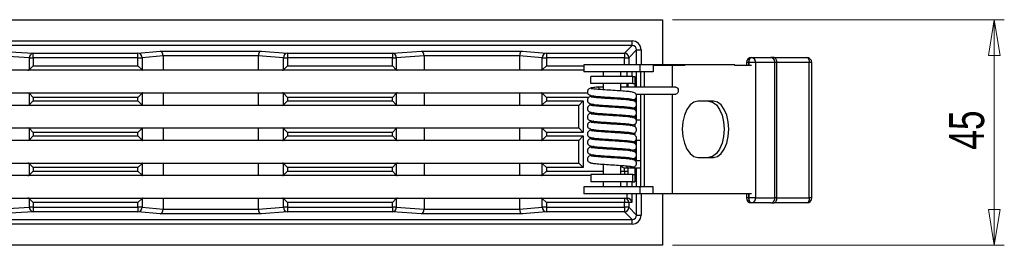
# Model space of a CAD drawing. Header units: millimetres. Extents: x 315 to 966, y 255 to 659.
# Tile 8 of 11: x 629 to 727, y 637 to 659. Entities that reach past the tile are written whole.
import ezdxf

# ---------------------------------------------------------------- set-up
doc = ezdxf.new("R2010")
doc.units = ezdxf.units.MM
doc.styles.add('SLDTEXTSTYLE0', font='TXT', dxfattribs={"width": 0.75})
doc.dimstyles.new('SLDDIMSTYLE0', dxfattribs={"dimtxt": 3.5, "dimasz": 3.556, "dimexe": 0, "dimexo": 0.0625, "dimgap": 0.875, "dimtad": 1, "dimdec": 0, "dimlfac": 2, "dimrnd": 1e-09, "dimzin": 12, "dimdsep": 46, "dimtxsty": 'SLDTEXTSTYLE0', "dimblk1": 'CLOSED', "dimblk2": 'CLOSED', "dimsah": 1, "dimcen": 0.09, "dimadec": 0, "dimazin": 3, "dimtfac": 1, "dimtdec": 0, "dimtofl": 0, "dimtmove": 0, "dimatfit": 3, "dimldrblk": 'CLOSED', "dimfxl": 0, "dimfrac": 2, "dimtolj": 1, "dimtzin": 12, "dimarcsym": 0})

# ---------------------------------------------------------------- blocks, each defined once
blk = doc.blocks.new('_Closed')
at = {"color": 0, "linetype": 'ByBlock', "lineweight": -2}
for p, q in [((-1, 0.166667), (0, 0)), ((-1, 0.166667), (-1, -0.166667)), ((0, 0), (-1, -0.166667)), ((0, 0), (-1, 0))]:
    blk.add_line(p, q, dxfattribs=at)
blk = doc.blocks.new('_D_2')
at = {"color": 7, "linetype": 'Continuous', "lineweight": 0}
for p, q in [((694.245, 659.126), (727.348, 659.126)), ((726.348, 659.126), (726.348, 636.626)), ((694.245, 636.626), (727.348, 636.626))]:
    blk.add_line(p, q, dxfattribs=at)
at = {"color": 7, "linetype": 'Continuous', "lineweight": 18, "xscale": 3.556, "yscale": 3.556}
for p, rotation in [((726.348, 659.126, -54.023), 90.0000000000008), ((726.348, 636.626, -54.023), 270.0000000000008)]:
    blk.add_blockref('_Closed', p, dxfattribs=dict(at, rotation=rotation))
at = {"color": 7, "linetype": 'Continuous', "lineweight": 18, "insert": (721.836, 646.166), "char_height": 3.5, "attachment_point": 1, "rotation": 90, "style": 'SLDTEXTSTYLE0'}
blk.add_mtext('45', dxfattribs=at)

msp = doc.modelspace()

# ---------------------------------------------------------------- linework, layer by layer
at = {"color": 7, "linetype": 'Continuous', "lineweight": 25}
for p, q in [((553.245, 659.126), (693.245, 659.126)), ((693.245, 659.126), (693.245, 654.639)), ((556.257, 657.013), (690.233, 657.013)), ((690.233, 656.563), (690.233, 657.013)), ((690.233, 656.563), (556.257, 656.563)), ((626.991, 655.977), (630.499, 655.785)), ((640.947, 655.785), (643.149, 655.977)), ((643.149, 655.977), (653.237, 655.977)), ((653.237, 655.977), (655.872, 655.785)), ((666.317, 655.785), (669.219, 655.977)), ((669.219, 655.977), (679.285, 655.977)), ((679.285, 655.977), (681.684, 655.785)), ((689.455, 655.785), (690.233, 656.563)), ((690.682, 656.114), (689.904, 655.336)), ((690.682, 656.114), (691.132, 656.114)), ((630.119, 655.336), (626.745, 655.52)), ((630.119, 655.336), (630.499, 655.336)), ((630.119, 654.152), (630.119, 655.336)), ((630.499, 655.336), (630.499, 655.785)), ((630.499, 655.785), (640.947, 655.785)), ((640.947, 655.336), (630.499, 655.336)), ((630.499, 655.336), (630.499, 654.531)), ((640.947, 655.336), (640.947, 655.785)), ((640.947, 655.336), (641.365, 655.336)), ((640.947, 654.531), (640.947, 655.336)), ((643.453, 655.518), (641.365, 655.336)), ((641.365, 655.336), (641.365, 654.113)), ((652.953, 655.528), (643.453, 655.528)), ((643.453, 655.518), (643.453, 654.081)), ((655.466, 655.336), (652.953, 655.519)), ((652.953, 655.519), (652.953, 654.081)), ((655.466, 655.336), (655.872, 655.336)), ((655.466, 654.125), (655.466, 655.336)), ((655.872, 655.785), (666.317, 655.785)), ((655.872, 655.785), (655.872, 655.336)), ((666.317, 655.336), (655.872, 655.336)), ((655.872, 655.336), (655.872, 654.531)), ((666.317, 655.785), (666.317, 655.336)), ((666.317, 655.336), (666.715, 655.336)), ((666.317, 654.531), (666.317, 655.336)), ((669.49, 655.519), (666.715, 655.336)), ((666.715, 655.336), (666.715, 654.133)), ((678.99, 655.528), (669.49, 655.528)), ((669.49, 655.519), (669.49, 654.081)), ((681.271, 655.336), (678.99, 655.518)), ((678.99, 655.518), (678.99, 654.081)), ((681.271, 655.336), (681.684, 655.336)), ((681.271, 654.119), (681.271, 655.336)), ((681.684, 655.785), (681.684, 655.336)), ((681.684, 655.785), (689.455, 655.785)), ((689.455, 655.336), (681.684, 655.336)), ((681.684, 655.336), (681.684, 654.531)), ((689.455, 655.785), (689.455, 655.336)), ((689.455, 655.336), (689.904, 655.336)), ((702.124, 655.349), (702.129, 655.349)), ((702.129, 655.349), (704.064, 655.349)), ((704.396, 655.349), (704.064, 655.349)), ((704.396, 655.349), (707.648, 655.349)), ((629.965, 654.081), (626.745, 654.081)), ((641.432, 654.081), (629.965, 654.081)), ((630.119, 654.152), (630.499, 654.531)), ((630.499, 654.531), (640.947, 654.531)), ((641.365, 654.113), (640.947, 654.531)), ((643.453, 654.081), (641.432, 654.081)), ((652.953, 654.081), (643.453, 654.081)), ((655.373, 654.081), (652.953, 654.081)), ((666.826, 654.081), (655.373, 654.081)), ((655.872, 654.531), (655.466, 654.125)), ((655.872, 654.531), (666.317, 654.531)), ((666.317, 654.531), (666.715, 654.133)), ((669.49, 654.081), (666.826, 654.081)), ((678.99, 654.081), (669.49, 654.081)), ((681.193, 654.081), (678.99, 654.081)), ((685.418, 654.081), (681.193, 654.081)), ((681.271, 654.119), (681.684, 654.531)), ((685.418, 654.639), (685.418, 653.939)), ((691.02, 654.639), (685.418, 654.639)), ((691.02, 653.939), (691.02, 654.639)), ((694.555, 654.639), (691.02, 654.639)), ((692.324, 654.569), (692.324, 653.939)), ((694.211, 654.569), (692.324, 654.569)), ((694.211, 654.569), (694.211, 652.399)), ((695.487, 654.569), (694.211, 654.569)), ((694.555, 654.569), (694.555, 654.639)), ((695.487, 654.639), (694.555, 654.639)), ((695.487, 654.569), (695.487, 654.639)), ((700.459, 654.639), (695.487, 654.639)), ((700.459, 654.569), (700.459, 654.639)), ((702.152, 654.569), (700.459, 654.569)), ((701.624, 654.849), (701.624, 654.569)), ((701.882, 654.849), (701.877, 654.849)), ((702.539, 654.849), (701.882, 654.849)), ((702.539, 654.849), (702.539, 641.349)), ((704.474, 654.849), (702.539, 654.849)), ((704.474, 641.349), (704.474, 654.849)), ((704.64, 654.849), (704.474, 654.849)), ((707.892, 654.849), (704.64, 654.849)), ((704.64, 654.849), (704.64, 641.349)), ((707.892, 641.349), (707.892, 654.849)), ((708.148, 641.349), (708.148, 654.849)), ((691.02, 653.939), (685.418, 653.939)), ((686.126, 652.771), (686.126, 653.471)), ((690.312, 653.471), (686.126, 653.471)), ((687.346, 653.939), (687.346, 653.471)), ((689.092, 653.471), (689.092, 653.939)), ((690.312, 652.771), (690.312, 653.471)), ((690.312, 653.471), (690.508, 653.471)), ((690.508, 653.471), (690.508, 652.771)), ((692.324, 653.939), (691.02, 653.939)), ((691.071, 653.939), (691.071, 652.399)), ((691.419, 653.939), (691.419, 652.399)), ((690.312, 652.771), (686.126, 652.771)), ((687.346, 652.399), (686.756, 652.399)), ((687.346, 652.771), (687.346, 652.134)), ((689.092, 652.018), (689.092, 652.771)), ((689.808, 652.771), (689.808, 652.399)), ((690.312, 652.771), (690.508, 652.771)), ((690.508, 652.771), (690.508, 652.399)), ((626.745, 651.831), (629.965, 651.831)), ((629.965, 651.831), (641.432, 651.831)), ((630.119, 650.652), (630.119, 651.761)), ((630.119, 651.761), (630.499, 651.381)), ((630.119, 650.652), (630.499, 651.031)), ((630.499, 651.381), (630.499, 651.031)), ((640.947, 651.381), (630.499, 651.381)), ((630.499, 651.031), (640.947, 651.031)), ((640.947, 651.381), (641.365, 651.799)), ((640.947, 651.031), (640.947, 651.381)), ((640.947, 651.031), (641.365, 650.613)), ((641.365, 651.799), (641.365, 650.613)), ((641.432, 651.831), (643.453, 651.831)), ((643.453, 651.831), (643.453, 650.581)), ((643.453, 651.831), (652.953, 651.831)), ((652.953, 651.831), (652.953, 650.581)), ((652.953, 651.831), (655.373, 651.831)), ((655.373, 651.831), (666.826, 651.831)), ((655.466, 651.787), (655.872, 651.381)), ((655.466, 650.625), (655.466, 651.787)), ((655.466, 650.625), (655.872, 651.031)), ((666.317, 651.381), (655.872, 651.381)), ((655.872, 651.381), (655.872, 651.031)), ((655.872, 651.031), (666.317, 651.031)), ((666.317, 651.381), (666.715, 651.779)), ((666.317, 651.031), (666.317, 651.381)), ((666.317, 651.031), (666.715, 650.633)), ((666.715, 651.779), (666.715, 650.633)), ((666.826, 651.831), (669.49, 651.831)), ((669.49, 651.831), (669.49, 650.581)), ((669.49, 651.831), (678.99, 651.831)), ((678.99, 651.831), (678.99, 650.581)), ((678.99, 651.831), (681.193, 651.831)), ((681.193, 651.831), (685.787, 651.831)), ((681.271, 650.619), (681.271, 651.794)), ((681.271, 651.794), (681.684, 651.381)), ((681.271, 650.619), (681.684, 651.031)), ((681.684, 651.381), (681.684, 651.031)), ((681.684, 651.031), (685.354, 651.031)), ((684.904, 650.581), (685.354, 651.031)), ((685.354, 651.031), (685.354, 647.881)), ((686.13, 651.433), (686.236, 651.417)), ((687.346, 651.432), (687.346, 651.294)), ((689.092, 651.178), (689.092, 651.316)), ((690.508, 651.226), (690.508, 650.97)), ((691.071, 651.699), (691.071, 642.459)), ((691.419, 651.699), (691.419, 642.459)), ((694.211, 651.699), (694.211, 641.759)), ((629.965, 650.581), (626.745, 650.581)), ((641.432, 650.581), (629.965, 650.581)), ((643.453, 650.581), (641.432, 650.581)), ((652.953, 650.581), (643.453, 650.581)), ((655.373, 650.581), (652.953, 650.581)), ((666.826, 650.581), (655.373, 650.581)), ((669.49, 650.581), (666.826, 650.581)), ((678.99, 650.581), (669.49, 650.581)), ((681.193, 650.581), (678.99, 650.581)), ((684.904, 650.581), (681.193, 650.581)), ((684.904, 648.331), (684.904, 650.581)), ((686.13, 650.593), (686.236, 650.577)), ((687.346, 650.592), (687.346, 650.454)), ((689.092, 650.338), (689.092, 650.476)), ((690.508, 650.386), (690.508, 650.13)), ((698.33, 650.999), (696.784, 650.999)), ((686.13, 649.753), (686.236, 649.737)), ((687.346, 649.752), (687.346, 649.614)), ((689.092, 649.498), (689.092, 649.636)), ((690.508, 649.546), (690.508, 649.29)), ((691.071, 649.121), (690.643, 649.121)), ((626.745, 648.331), (629.965, 648.331)), ((629.965, 648.331), (641.432, 648.331)), ((630.499, 647.881), (630.119, 648.261)), ((630.119, 647.152), (630.119, 648.261)), ((641.365, 648.299), (640.947, 647.881)), ((641.365, 648.299), (641.365, 647.113)), ((641.432, 648.331), (643.453, 648.331)), ((643.453, 648.331), (643.453, 647.081)), ((643.453, 648.331), (652.953, 648.331)), ((652.953, 648.331), (652.953, 647.081)), ((652.953, 648.331), (655.373, 648.331)), ((655.373, 648.331), (666.826, 648.331)), ((655.466, 647.125), (655.466, 648.287)), ((655.872, 647.881), (655.466, 648.287)), ((666.715, 648.279), (666.317, 647.881)), ((666.715, 648.279), (666.715, 647.133)), ((666.826, 648.331), (669.49, 648.331)), ((669.49, 648.331), (669.49, 647.081)), ((669.49, 648.331), (678.99, 648.331)), ((678.99, 648.331), (678.99, 647.081)), ((678.99, 648.331), (681.193, 648.331)), ((681.193, 648.331), (684.904, 648.331)), ((681.271, 647.119), (681.271, 648.294)), ((681.271, 648.294), (681.684, 647.881)), ((684.904, 648.331), (685.354, 647.881)), ((686.13, 648.913), (686.236, 648.897)), ((687.346, 648.912), (687.346, 648.774)), ((689.092, 648.658), (689.092, 648.796)), ((690.508, 648.706), (690.508, 648.45)), ((630.499, 647.531), (630.119, 647.152)), ((640.947, 647.881), (630.499, 647.881)), ((630.499, 647.881), (630.499, 647.531)), ((630.499, 647.531), (640.947, 647.531)), ((640.947, 647.531), (640.947, 647.881)), ((641.365, 647.113), (640.947, 647.531)), ((655.872, 647.531), (655.466, 647.125)), ((655.872, 647.881), (655.872, 647.531)), ((666.317, 647.881), (655.872, 647.881)), ((655.872, 647.531), (666.317, 647.531)), ((666.317, 647.531), (666.317, 647.881)), ((666.715, 647.133), (666.317, 647.531)), ((681.271, 647.119), (681.684, 647.531)), ((681.684, 647.881), (681.684, 647.531)), ((685.354, 647.881), (681.684, 647.881)), ((681.684, 647.531), (685.354, 647.531)), ((685.354, 647.531), (684.904, 647.081)), ((685.354, 647.531), (685.354, 644.381)), ((686.13, 648.073), (686.236, 648.057)), ((686.13, 647.233), (686.236, 647.217)), ((687.346, 648.072), (687.346, 647.934)), ((687.346, 647.232), (687.346, 647.094)), ((689.092, 647.818), (689.092, 647.956)), ((689.092, 646.978), (689.092, 647.116)), ((690.508, 647.866), (690.508, 647.61)), ((690.608, 647.121), (691.071, 647.121)), ((629.965, 647.081), (626.745, 647.081)), ((641.432, 647.081), (629.965, 647.081)), ((643.453, 647.081), (641.432, 647.081)), ((652.953, 647.081), (643.453, 647.081)), ((655.373, 647.081), (652.953, 647.081)), ((666.826, 647.081), (655.373, 647.081)), ((669.49, 647.081), (666.826, 647.081)), ((678.99, 647.081), (669.49, 647.081)), ((681.193, 647.081), (678.99, 647.081)), ((684.904, 647.081), (681.193, 647.081)), ((684.904, 644.831), (684.904, 647.081)), ((686.13, 646.393), (686.236, 646.377)), ((687.346, 646.392), (687.346, 646.254)), ((689.092, 646.138), (689.092, 646.276)), ((690.508, 647.026), (690.508, 646.77)), ((690.508, 646.186), (690.508, 645.93)), ((686.13, 645.553), (686.236, 645.537)), ((687.346, 645.552), (687.346, 645.414)), ((689.092, 645.298), (689.092, 645.436)), ((690.508, 645.346), (690.508, 645.09)), ((696.784, 645.399), (698.33, 645.399)), ((626.745, 644.831), (629.965, 644.831)), ((629.965, 644.831), (641.432, 644.831)), ((630.119, 643.652), (630.119, 644.761)), ((630.499, 644.381), (630.119, 644.761)), ((630.499, 644.381), (630.499, 644.031)), ((640.947, 644.381), (630.499, 644.381)), ((641.365, 644.799), (640.947, 644.381)), ((640.947, 644.031), (640.947, 644.381)), ((641.365, 644.799), (641.365, 643.613)), ((641.432, 644.831), (643.453, 644.831)), ((643.453, 644.831), (643.453, 643.581)), ((643.453, 644.831), (652.953, 644.831)), ((652.953, 644.831), (652.953, 643.581)), ((652.953, 644.831), (655.373, 644.831)), ((655.373, 644.831), (666.826, 644.831)), ((655.872, 644.381), (655.466, 644.787)), ((655.466, 643.625), (655.466, 644.787)), ((666.317, 644.381), (655.872, 644.381)), ((655.872, 644.381), (655.872, 644.031)), ((666.715, 644.779), (666.317, 644.381)), ((666.317, 644.031), (666.317, 644.381)), ((666.715, 644.779), (666.715, 643.633)), ((666.826, 644.831), (669.49, 644.831)), ((669.49, 644.831), (669.49, 643.581)), ((669.49, 644.831), (678.99, 644.831)), ((678.99, 644.831), (678.99, 643.581)), ((678.99, 644.831), (681.193, 644.831)), ((681.193, 644.831), (684.904, 644.831)), ((681.684, 644.381), (681.271, 644.794)), ((681.271, 643.619), (681.271, 644.794)), ((681.684, 644.381), (681.684, 644.031)), ((685.354, 644.381), (681.684, 644.381)), ((685.354, 644.381), (684.904, 644.831)), ((687.346, 644.712), (687.346, 643.671)), ((689.092, 643.671), (689.092, 644.596)), ((689.808, 644.349), (689.808, 643.671)), ((690.508, 644.349), (690.508, 643.671)), ((691.071, 645.049), (690.559, 645.049)), ((629.965, 643.581), (626.745, 643.581)), ((641.432, 643.581), (629.965, 643.581)), ((630.499, 644.031), (630.119, 643.652)), ((630.499, 644.031), (640.947, 644.031)), ((641.365, 643.613), (640.947, 644.031)), ((643.453, 643.581), (641.432, 643.581)), ((652.953, 643.581), (643.453, 643.581)), ((655.373, 643.581), (652.953, 643.581)), ((666.826, 643.581), (655.373, 643.581)), ((655.872, 644.031), (655.466, 643.625)), ((655.872, 644.031), (666.317, 644.031)), ((666.715, 643.633), (666.317, 644.031)), ((669.49, 643.581), (666.826, 643.581)), ((678.99, 643.581), (669.49, 643.581)), ((681.193, 643.581), (678.99, 643.581)), ((686.126, 643.581), (681.193, 643.581)), ((681.684, 644.031), (681.271, 643.619)), ((686.126, 643.671), (686.126, 642.971)), ((690.312, 643.671), (686.126, 643.671)), ((690.312, 642.971), (690.312, 643.671)), ((690.312, 643.671), (690.508, 643.671)), ((690.508, 643.671), (690.508, 642.971)), ((685.418, 642.459), (685.418, 641.759)), ((691.02, 642.459), (685.418, 642.459)), ((690.312, 642.971), (686.126, 642.971)), ((687.346, 642.971), (687.346, 642.459)), ((689.092, 642.459), (689.092, 642.971)), ((690.312, 642.971), (690.508, 642.971)), ((691.02, 641.759), (691.02, 642.459)), ((692.324, 642.459), (691.02, 642.459)), ((692.324, 641.759), (692.324, 642.459)), ((626.745, 641.331), (629.965, 641.331)), ((629.965, 641.331), (641.432, 641.331)), ((630.119, 641.261), (630.499, 640.881)), ((630.119, 640.416), (630.119, 641.261)), ((641.365, 641.299), (640.947, 640.881)), ((641.365, 641.299), (641.365, 640.416)), ((641.432, 641.331), (643.453, 641.331)), ((643.453, 641.331), (643.453, 640.234)), ((643.453, 641.331), (652.953, 641.331)), ((652.953, 641.331), (652.953, 640.233)), ((652.953, 641.331), (655.373, 641.331)), ((655.373, 641.331), (666.826, 641.331)), ((655.466, 640.416), (655.466, 641.287)), ((655.466, 641.287), (655.872, 640.881)), ((666.715, 641.279), (666.317, 640.881)), ((666.715, 641.279), (666.715, 640.416)), ((666.826, 641.331), (669.49, 641.331)), ((669.49, 641.331), (669.49, 640.232)), ((669.49, 641.331), (678.99, 641.331)), ((678.99, 641.331), (678.99, 640.233)), ((678.99, 641.331), (681.193, 641.331)), ((681.193, 641.331), (689.455, 641.331)), ((681.271, 640.416), (681.271, 641.294)), ((681.271, 641.294), (681.684, 640.881)), ((691.02, 641.759), (685.418, 641.759)), ((689.455, 641.331), (689.455, 640.881)), ((689.455, 641.331), (689.727, 641.331)), ((692.324, 641.759), (691.02, 641.759)), ((694.211, 641.759), (692.324, 641.759)), ((693.245, 641.759), (693.245, 636.626)), ((702.152, 641.759), (694.211, 641.759)), ((701.624, 641.759), (701.624, 641.349)), ((701.877, 641.349), (701.882, 641.349)), ((702.539, 641.349), (701.882, 641.349)), ((702.539, 641.349), (704.474, 641.349)), ((704.64, 641.349), (704.474, 641.349)), ((704.64, 641.349), (707.892, 641.349)), ((626.745, 640.231), (630.119, 640.416)), ((630.499, 640.416), (630.119, 640.416)), ((640.947, 640.881), (630.499, 640.881)), ((630.499, 640.881), (630.499, 640.416)), ((630.499, 640.416), (640.947, 640.416)), ((630.499, 640.416), (630.499, 639.966)), ((640.947, 640.416), (640.947, 640.881)), ((641.365, 640.416), (640.947, 640.416)), ((640.947, 640.416), (640.947, 639.966)), ((641.365, 640.416), (643.453, 640.234)), ((643.453, 640.224), (652.953, 640.224)), ((652.953, 640.233), (655.466, 640.416)), ((655.872, 640.416), (655.466, 640.416)), ((655.872, 640.881), (655.872, 640.416)), ((666.317, 640.881), (655.872, 640.881)), ((655.872, 640.416), (666.317, 640.416)), ((655.872, 640.416), (655.872, 639.966)), ((666.317, 640.416), (666.317, 640.881)), ((666.715, 640.416), (666.317, 640.416)), ((666.317, 640.416), (666.317, 639.966)), ((666.715, 640.416), (669.49, 640.232)), ((669.49, 640.224), (678.99, 640.224)), ((678.99, 640.233), (681.271, 640.416)), ((681.684, 640.416), (681.271, 640.416)), ((681.684, 640.881), (681.684, 640.416)), ((689.455, 640.881), (681.684, 640.881)), ((681.684, 640.416), (689.455, 640.416)), ((681.684, 640.416), (681.684, 639.966)), ((689.904, 640.881), (689.455, 640.881)), ((689.455, 640.416), (689.455, 640.881)), ((689.904, 640.416), (689.455, 640.416)), ((689.455, 640.416), (689.455, 639.966)), ((689.904, 640.881), (689.904, 640.416)), ((690.192, 640.881), (689.904, 640.881)), ((689.904, 640.416), (690.682, 639.638)), ((702.129, 640.849), (702.124, 640.849)), ((704.064, 640.849), (702.129, 640.849)), ((704.064, 640.849), (704.396, 640.849)), ((707.648, 640.849), (704.396, 640.849)), ((630.499, 639.966), (626.991, 639.774)), ((640.947, 639.966), (630.499, 639.966)), ((643.149, 639.774), (640.947, 639.966)), ((653.237, 639.774), (643.149, 639.774)), ((655.872, 639.966), (653.237, 639.774)), ((666.317, 639.966), (655.872, 639.966)), ((669.219, 639.774), (666.317, 639.966)), ((679.285, 639.774), (669.219, 639.774)), ((681.684, 639.966), (679.285, 639.774)), ((689.455, 639.966), (681.684, 639.966)), ((690.233, 639.188), (689.455, 639.966)), ((690.682, 639.638), (691.132, 639.638)), ((690.233, 638.738), (690.233, 639.188)), ((693.245, 636.626), (571.509, 636.626))]:
    msp.add_line(p, q, dxfattribs=at)
at = {"color": 8, "linetype": 'Continuous', "lineweight": 25}
for p, q in [((690.682, 654.639), (690.682, 656.114)), ((691.132, 656.114), (691.132, 654.639)), ((689.455, 654.639), (689.455, 655.336)), ((689.904, 655.336), (689.904, 654.639)), ((681.684, 654.531), (685.418, 654.531)), ((701.877, 654.849), (701.624, 654.849)), ((701.877, 654.849), (701.877, 654.569)), ((701.882, 654.569), (701.882, 654.849)), ((708.148, 654.849), (707.892, 654.849)), ((689.743, 653.471), (689.743, 653.939)), ((690.192, 653.939), (690.192, 653.471)), ((690.682, 652.399), (690.682, 653.939)), ((689.743, 652.399), (689.743, 652.771)), ((685.923, 651.381), (681.684, 651.381)), ((690.682, 649.121), (690.682, 651.699)), ((690.682, 645.049), (690.682, 647.121)), ((689.455, 644.031), (689.455, 644.349)), ((690.682, 642.459), (690.682, 644.349)), ((681.684, 644.031), (687.346, 644.031)), ((689.092, 644.031), (689.455, 644.031)), ((689.455, 644.031), (689.808, 644.031)), ((689.455, 644.031), (689.455, 643.671)), ((689.743, 642.459), (689.743, 642.971)), ((690.192, 642.971), (690.192, 642.459)), ((689.743, 641.331), (689.743, 641.759)), ((690.192, 641.759), (690.192, 640.881)), ((690.682, 639.638), (690.682, 641.759)), ((691.132, 641.759), (691.132, 639.638)), ((701.877, 641.349), (701.624, 641.349)), ((701.877, 641.759), (701.877, 641.349)), ((701.882, 641.349), (701.882, 641.759)), ((708.148, 641.349), (707.892, 641.349)), ((569.85, 639.188), (690.233, 639.188)), ((690.233, 638.738), (570.152, 638.738))]:
    msp.add_line(p, q, dxfattribs=at)
at = {"color": 7, "linetype": 'Continuous', "lineweight": 25, "flags": 128}
for points in [[(701.877, 654.849), (701.882, 654.946), (701.896, 655.04), (701.919, 655.126), (701.949, 655.202), (701.987, 655.264), (702.029, 655.311), (702.076, 655.339), (702.124, 655.349)], [(701.882, 654.849), (701.887, 654.946), (701.901, 655.04), (701.924, 655.126), (701.954, 655.202), (701.992, 655.264), (702.034, 655.311), (702.081, 655.339), (702.129, 655.349)], [(704.396, 655.349), (704.444, 655.339), (704.49, 655.311), (704.532, 655.264), (704.569, 655.202), (704.599, 655.126), (704.622, 655.04), (704.635, 654.946), (704.64, 654.849)], [(707.648, 655.349), (707.695, 655.339), (707.741, 655.311), (707.783, 655.264), (707.82, 655.202), (707.851, 655.126), (707.873, 655.04), (707.887, 654.946), (707.892, 654.849)], [(694.578, 652.399), (694.581, 652.399), (694.676, 652.372), (694.756, 652.296), (694.81, 652.183), (694.828, 652.049)], [(694.828, 652.049), (694.81, 651.915), (694.756, 651.801), (694.676, 651.725), (694.581, 651.699), (694.581, 651.699)], [(696.784, 650.999), (696.384, 650.903), (696.011, 650.624), (695.691, 650.179), (695.445, 649.599), (695.291, 648.923), (695.238, 648.199), (695.291, 647.474), (695.445, 646.799), (695.691, 646.219), (696.011, 645.774), (696.384, 645.494), (696.784, 645.399)], [(697.863, 650.999), (698.263, 650.903), (698.636, 650.624), (698.956, 650.179), (699.202, 649.599), (699.356, 648.923), (699.409, 648.199), (699.356, 647.474), (699.202, 646.799), (698.956, 646.219), (698.636, 645.774), (698.263, 645.494), (697.863, 645.399)], [(698.33, 645.399), (698.73, 645.494), (699.103, 645.774), (699.423, 646.219), (699.669, 646.799), (699.823, 647.474), (699.876, 648.199), (699.823, 648.923), (699.669, 649.599), (699.423, 650.179), (699.103, 650.624), (698.73, 650.903), (698.33, 650.999)], [(702.124, 640.849), (702.076, 640.858), (702.029, 640.887), (701.987, 640.933), (701.949, 640.995), (701.919, 641.071), (701.896, 641.157), (701.882, 641.251), (701.877, 641.349)], [(702.129, 640.849), (702.081, 640.858), (702.034, 640.887), (701.992, 640.933), (701.954, 640.995), (701.924, 641.071), (701.901, 641.157), (701.887, 641.251), (701.882, 641.349)], [(704.64, 641.349), (704.635, 641.251), (704.622, 641.157), (704.599, 641.071), (704.569, 640.995), (704.532, 640.933), (704.49, 640.887), (704.444, 640.858), (704.396, 640.849)], [(707.892, 641.349), (707.887, 641.251), (707.873, 641.157), (707.851, 641.071), (707.82, 640.995), (707.783, 640.933), (707.741, 640.887), (707.695, 640.858), (707.648, 640.849)]]:
    msp.add_lwpolyline(points, dxfattribs=at)
at = {"color": 8, "linetype": 'Continuous', "lineweight": 25, "flags": 128}
msp.add_lwpolyline([(689.808, 643.753), (689.773, 643.713), (689.724, 643.671)], dxfattribs=at)
at = {"color": 7, "linetype": 'Continuous', "lineweight": 25}
for centre, radius, start, end in [((630.547, 655.359), 0.429, 96.50752, 183.18597), ((640.924, 655.345), 0.441, 358.83421, 86.94786), ((655.903, 655.349), 0.437, 94.09439, 181.78152), ((666.281, 655.352), 0.435, 357.80761, 85.211), ((681.711, 655.347), 0.44, 93.51204, 181.43646), ((689.454, 655.335), 0.45, 0.08169, 89.91831), ((702.124, 654.849), 0.5, 90, 180), ((702.079, 654.89), 0.462, 354.9145, 83.79483), ((704.014, 654.89), 0.462, 354.9145, 83.79483), ((707.648, 654.849), 0.5, 0, 90), ((686.721, 652.151), 0.251, 8.89133, 81.94218), ((689.899, 644.596), 0.249, 192.02129, 263.81436), ((689.454, 640.881), 0.45, 359.98255, 89.98254), ((702.124, 641.349), 0.5, 180, 270), ((702.079, 641.308), 0.462, 276.20517, 5.0855), ((704.014, 641.308), 0.462, 276.20517, 5.0855), ((707.648, 641.349), 0.5, 270, 0), ((630.547, 640.392), 0.429, 176.81403, 263.49248), ((640.924, 640.407), 0.441, 273.05214, 1.16579), ((655.903, 640.402), 0.437, 178.21848, 265.90561), ((666.281, 640.399), 0.435, 274.789, 2.19239), ((681.711, 640.405), 0.44, 178.56354, 266.48796), ((689.454, 640.416), 0.45, 270.08169, 359.91831)]:
    msp.add_arc(centre, radius, start, end, dxfattribs=at)
for centre, major_axis, ratio, start_param, end_param in [((690.232, 656.113), (0.637, 0.637), 0.998783, 5.498396, 7.067974), ((643.149, 655.528), (-0.02, 0.45), 0.675928, 4.682966, 6.218856), ((653.237, 655.528), (0.016, 0.45), 0.628988, 0.057792, 1.593682), ((669.219, 655.528), (-0.015, 0.45), 0.602469, 4.692473, 6.228362), ((679.285, 655.528), (0.018, 0.45), 0.653968, 0.061037, 1.596927), ((690.232, 656.113), (0.319, 0.319), 0.996359, 5.498396, 7.067974), ((642.969, 655.512), (-0.483, -0.042), 0.927912, 3.060809, 3.082747), ((653.452, 655.512), (-0.498, 0.036), 0.90137, 0.045771, 0.065596), ((668.981, 655.512), (-0.508, -0.034), 0.884054, 3.083138, 3.10176), ((679.481, 655.512), (-0.49, 0.039), 0.916131, 0.052261, 0.073214), ((629.965, 654.531), (0, 0.45), 0.637691, 3.141593, 3.709266), ((641.432, 654.531), (0, 0.45), 0.40024, 2.76088, 3.141593), ((655.373, 654.531), (0, 0.45), 0.479163, 3.141593, 3.588433), ((666.826, 654.531), (0, 0.45), 0.527529, 2.656165, 3.141593), ((681.193, 654.531), (0, 0.45), 0.436184, 3.141593, 3.552898), ((629.965, 651.381), (0, 0.45), 0.637691, 5.715512, 6.283185), ((641.432, 651.381), (0, 0.45), 0.40024, 0, 0.380713), ((655.373, 651.381), (0, 0.45), 0.479163, 5.836345, 6.283185), ((666.826, 651.381), (0, 0.45), 0.527529, 0, 0.485427), ((681.193, 651.381), (0, 0.45), 0.436184, 5.87188, 6.283185), ((629.965, 651.031), (0, 0.45), 0.637691, 3.141593, 3.709266), ((641.432, 651.031), (0, 0.45), 0.40024, 2.76088, 3.141593), ((655.373, 651.031), (0, 0.45), 0.479163, 3.141593, 3.588433), ((666.826, 651.031), (0, 0.45), 0.527529, 2.656165, 3.141593), ((681.193, 651.031), (0, 0.45), 0.436184, 3.141593, 3.552898), ((629.965, 647.881), (0, 0.45), 0.637691, 5.715512, 6.283185), ((641.432, 647.881), (0, 0.45), 0.40024, 0, 0.380713), ((655.373, 647.881), (0, 0.45), 0.479163, 5.836345, 6.283185), ((666.826, 647.881), (0, 0.45), 0.527529, 0, 0.485427), ((681.193, 647.881), (0, 0.45), 0.436184, 5.87188, 6.283185), ((629.965, 647.531), (0, 0.45), 0.637691, 3.141593, 3.709266), ((641.432, 647.531), (0, 0.45), 0.40024, 2.76088, 3.141593), ((655.373, 647.531), (0, 0.45), 0.479163, 3.141593, 3.588433), ((666.826, 647.531), (0, 0.45), 0.527529, 2.656165, 3.141593), ((681.193, 647.531), (0, 0.45), 0.436184, 3.141593, 3.552898), ((629.965, 644.381), (0, 0.45), 0.637691, 5.715512, 6.283185), ((641.432, 644.381), (0, 0.45), 0.40024, 0, 0.380713), ((655.373, 644.381), (0, 0.45), 0.479163, 5.836345, 6.283185), ((666.826, 644.381), (0, 0.45), 0.527529, 0, 0.485427), ((681.193, 644.381), (0, 0.45), 0.436184, 5.87188, 6.283185), ((629.965, 644.031), (0, 0.45), 0.637691, 3.141593, 3.709266), ((641.432, 644.031), (0, 0.45), 0.40024, 2.76088, 3.141593), ((655.373, 644.031), (0, 0.45), 0.479163, 3.141593, 3.588433), ((666.826, 644.031), (0, 0.45), 0.527529, 2.656165, 3.141593), ((681.193, 644.031), (0, 0.45), 0.436184, 3.141593, 3.552898), ((629.965, 640.881), (0, 0.45), 0.637691, 5.715512, 6.283185), ((641.432, 640.881), (0, 0.45), 0.40024, 0, 0.380713), ((655.373, 640.881), (0, 0.45), 0.479163, 5.836345, 6.283185), ((666.826, 640.881), (0, 0.45), 0.527529, 0, 0.485427), ((681.193, 640.881), (0, 0.45), 0.436184, 5.87188, 6.283185), ((689.727, 640.881), (0.45, 0), 0.999391, 1.53589, 1.570796), ((689.743, 640.881), (0.324, -0.324), 0.965689, 0.802851, 2.338741), ((643.149, 640.224), (0.02, 0.45), 0.675928, 3.205922, 4.741812), ((642.969, 640.239), (0.483, -0.042), 0.927912, 0.058846, 0.080784), ((653.452, 640.239), (0.498, 0.036), 0.90137, 3.075996, 3.095822), ((653.237, 640.224), (-0.016, 0.45), 0.628988, 1.547911, 3.083801), ((669.219, 640.224), (0.015, 0.45), 0.602469, 3.196416, 4.732305), ((668.981, 640.239), (0.508, -0.034), 0.884054, 0.039833, 0.058455), ((679.481, 640.239), (0.49, 0.039), 0.916131, 3.068379, 3.089332), ((679.285, 640.224), (-0.018, 0.45), 0.653968, 1.544666, 3.080556), ((690.232, 639.639), (0.319, -0.319), 0.996359, 5.498396, 7.067974), ((690.232, 639.639), (0.637, -0.637), 0.998783, 5.498396, 7.067974)]:
    msp.add_ellipse(centre, major_axis=major_axis, ratio=ratio, start_param=start_param, end_param=end_param, dxfattribs=at)
for points, knots in [([(686.147, 652.308), (686.101, 652.302), (686.005, 652.289), (685.888, 652.213), (685.816, 652.12), (685.779, 652.034), (685.766, 651.941), (685.776, 651.852), (685.806, 651.772), (685.86, 651.69), (685.942, 651.622), (686.04, 651.583), (686.1, 651.577), (686.126, 651.575)], [0, 0, 0, 0, 0.129356, 0.275535, 0.354449, 0.435124, 0.515403, 0.592932, 0.665716, 0.732421, 0.845308, 0.933077, 1, 1, 1, 1]), ([(686.751, 652.393), (686.672, 652.386), (686.493, 652.371), (686.294, 652.345), (686.145, 652.318), (686.114, 652.301), (686.099, 652.292)], [0, 0, 0, 0, 0.213068, 0.476857, 0.740873, 1, 1, 1, 1]), ([(686.13, 652.273), (686.169, 652.272), (686.221, 652.27), (686.271, 652.244), (686.283, 652.238)], [0, 0, 0, 0, 0.748811, 1, 1, 1, 1]), ([(690.35, 651.871), (690.301, 651.889), (690.203, 651.925), (689.67, 651.978), (688.946, 652.03), (688.112, 652.083), (687.302, 652.135), (686.646, 652.187), (686.225, 652.236), (686.196, 652.268), (686.182, 652.283)], [0, 0, 0, 0, 0.129327, 0.258049, 0.386181, 0.513735, 0.640711, 0.767094, 0.89287, 1, 1, 1, 1]), ([(686.969, 652.189), (686.964, 652.203), (686.948, 652.251), (686.905, 652.323), (686.835, 652.378), (686.78, 652.4), (686.753, 652.393), (686.752, 652.392)], [0, 0, 0, 0, 0.11189, 0.402471, 0.693032, 0.98289, 1, 1, 1, 1]), ([(694.581, 652.399), (694.122, 652.399), (693.348, 652.399), (691.952, 652.399), (690.554, 652.399), (689.561, 652.399), (689.092, 652.399)], [0, 0, 0, 0, 0.3046332, 0.5128298, 0.7698788, 1, 1, 1, 1]), ([(686.147, 651.468), (686.101, 651.462), (686.005, 651.449), (685.888, 651.373), (685.816, 651.28), (685.779, 651.194), (685.766, 651.101), (685.776, 651.012), (685.806, 650.932), (685.86, 650.85), (685.942, 650.782), (686.04, 650.743), (686.1, 650.737), (686.126, 650.735)], [0, 0, 0, 0, 0.129356, 0.275535, 0.354449, 0.435124, 0.515403, 0.592932, 0.665716, 0.732421, 0.845308, 0.933077, 1, 1, 1, 1]), ([(686.094, 651.59), (686.109, 651.575), (686.14, 651.541), (686.576, 651.49), (687.246, 651.437), (688.065, 651.384), (688.899, 651.332), (689.617, 651.28), (690.138, 651.228), (690.233, 651.193), (690.28, 651.176)], [0, 0, 0, 0, 0.112251, 0.240839, 0.368822, 0.496217, 0.623037, 0.749283, 0.874942, 1, 1, 1, 1]), ([(686.402, 651.517), (686.368, 651.513), (686.259, 651.5), (686.147, 651.478), (686.115, 651.461), (686.099, 651.452)], [0, 0, 0, 0, 0.184177, 0.595901, 1, 1, 1, 1]), ([(690.35, 651.031), (690.301, 651.049), (690.203, 651.085), (689.67, 651.138), (688.946, 651.19), (688.112, 651.243), (687.302, 651.295), (686.646, 651.347), (686.225, 651.396), (686.196, 651.428), (686.182, 651.443)], [0, 0, 0, 0, 0.129327, 0.258049, 0.386181, 0.513735, 0.640711, 0.767094, 0.89287, 1, 1, 1, 1]), ([(690.048, 651.094), (690.054, 651.095), (690.194, 651.109), (690.333, 651.138), (690.351, 651.164), (690.359, 651.177)], [0, 0, 0, 0, 0.024028, 0.514674, 1, 1, 1, 1]), ([(690.308, 651.151), (690.351, 651.157), (690.447, 651.17), (690.557, 651.246), (690.626, 651.338), (690.661, 651.424), (690.672, 651.517), (690.66, 651.607), (690.628, 651.687), (690.569, 651.771), (690.449, 651.866), (690.342, 651.883), (690.276, 651.893)], [0, 0, 0, 0, 0.110237, 0.242406, 0.315914, 0.392196, 0.469134, 0.544545, 0.61661, 0.684255, 0.804871, 1, 1, 1, 1]), ([(690.308, 650.311), (690.351, 650.317), (690.447, 650.33), (690.557, 650.406), (690.626, 650.498), (690.661, 650.584), (690.672, 650.677), (690.66, 650.767), (690.628, 650.847), (690.569, 650.931), (690.449, 651.026), (690.342, 651.043), (690.276, 651.053)], [0, 0, 0, 0, 0.110237, 0.242406, 0.315914, 0.392196, 0.469134, 0.544545, 0.61661, 0.684255, 0.804871, 1, 1, 1, 1]), ([(690.682, 651.699), (690.977, 651.699), (691.488, 651.699), (692.22, 651.699), (692.937, 651.699), (693.756, 651.699), (694.287, 651.699), (694.581, 651.699)], [0, 0, 0, 0, 0.197263, 0.342529, 0.517251, 0.731724, 1, 1, 1, 1]), ([(686.147, 650.628), (686.101, 650.622), (686.005, 650.609), (685.888, 650.533), (685.816, 650.44), (685.779, 650.354), (685.766, 650.261), (685.776, 650.172), (685.806, 650.092), (685.86, 650.01), (685.942, 649.942), (686.04, 649.903), (686.1, 649.897), (686.126, 649.895)], [0, 0, 0, 0, 0.129356, 0.275535, 0.354449, 0.435124, 0.515403, 0.592932, 0.665716, 0.732421, 0.845308, 0.933077, 1, 1, 1, 1]), ([(686.094, 650.75), (686.109, 650.735), (686.14, 650.701), (686.576, 650.65), (687.246, 650.597), (688.065, 650.544), (688.899, 650.492), (689.617, 650.44), (690.138, 650.388), (690.233, 650.353), (690.28, 650.336)], [0, 0, 0, 0, 0.112251, 0.2408386, 0.3688224, 0.4962174, 0.6230373, 0.7492832, 0.8749424, 1, 1, 1, 1]), ([(686.402, 650.677), (686.368, 650.673), (686.259, 650.66), (686.147, 650.638), (686.115, 650.621), (686.099, 650.612)], [0, 0, 0, 0, 0.184177, 0.595901, 1, 1, 1, 1]), ([(690.35, 650.191), (690.301, 650.209), (690.203, 650.245), (689.67, 650.298), (688.946, 650.35), (688.112, 650.403), (687.302, 650.455), (686.646, 650.507), (686.225, 650.556), (686.196, 650.588), (686.182, 650.603)], [0, 0, 0, 0, 0.129327, 0.258049, 0.386181, 0.513735, 0.640711, 0.767094, 0.89287, 1, 1, 1, 1]), ([(690.048, 650.254), (690.054, 650.255), (690.194, 650.269), (690.333, 650.298), (690.351, 650.324), (690.359, 650.337)], [0, 0, 0, 0, 0.0240276, 0.514674, 1, 1, 1, 1]), ([(690.308, 649.471), (690.351, 649.477), (690.447, 649.49), (690.557, 649.566), (690.626, 649.658), (690.661, 649.744), (690.672, 649.837), (690.66, 649.927), (690.628, 650.007), (690.569, 650.091), (690.449, 650.186), (690.342, 650.203), (690.276, 650.213)], [0, 0, 0, 0, 0.110237, 0.242406, 0.315914, 0.392196, 0.469134, 0.544545, 0.61661, 0.684255, 0.804871, 1, 1, 1, 1]), ([(686.147, 649.788), (686.101, 649.782), (686.005, 649.769), (685.888, 649.693), (685.816, 649.6), (685.779, 649.514), (685.766, 649.421), (685.776, 649.332), (685.806, 649.252), (685.86, 649.17), (685.942, 649.102), (686.04, 649.063), (686.1, 649.057), (686.126, 649.055)], [0, 0, 0, 0, 0.129356, 0.275535, 0.354449, 0.435124, 0.515403, 0.592932, 0.665716, 0.732421, 0.845308, 0.933077, 1, 1, 1, 1]), ([(686.094, 649.91), (686.109, 649.895), (686.14, 649.861), (686.576, 649.81), (687.246, 649.757), (688.065, 649.704), (688.899, 649.652), (689.617, 649.6), (690.138, 649.548), (690.233, 649.513), (690.28, 649.496)], [0, 0, 0, 0, 0.112251, 0.240839, 0.368822, 0.496217, 0.623037, 0.749283, 0.874942, 1, 1, 1, 1]), ([(686.094, 649.07), (686.109, 649.055), (686.14, 649.021), (686.576, 648.97), (687.246, 648.917), (688.065, 648.864), (688.899, 648.812), (689.617, 648.76), (690.138, 648.708), (690.233, 648.673), (690.28, 648.656)], [0, 0, 0, 0, 0.112251, 0.240839, 0.368822, 0.496217, 0.623037, 0.749283, 0.874942, 1, 1, 1, 1]), ([(686.402, 649.837), (686.368, 649.833), (686.259, 649.82), (686.147, 649.798), (686.115, 649.781), (686.099, 649.772)], [0, 0, 0, 0, 0.184177, 0.595901, 1, 1, 1, 1]), ([(690.35, 649.351), (690.301, 649.369), (690.203, 649.405), (689.67, 649.458), (688.946, 649.51), (688.112, 649.563), (687.302, 649.615), (686.646, 649.667), (686.225, 649.716), (686.196, 649.748), (686.182, 649.763)], [0, 0, 0, 0, 0.1293275, 0.2580494, 0.386181, 0.513735, 0.6407106, 0.7670939, 0.8928699, 1, 1, 1, 1]), ([(690.048, 649.414), (690.054, 649.415), (690.194, 649.429), (690.333, 649.458), (690.351, 649.484), (690.359, 649.497)], [0, 0, 0, 0, 0.024028, 0.514674, 1, 1, 1, 1]), ([(690.308, 648.631), (690.351, 648.637), (690.447, 648.65), (690.557, 648.726), (690.626, 648.818), (690.661, 648.904), (690.672, 648.997), (690.66, 649.087), (690.628, 649.167), (690.569, 649.251), (690.449, 649.346), (690.342, 649.363), (690.276, 649.373)], [0, 0, 0, 0, 0.110237, 0.242406, 0.315914, 0.392196, 0.469134, 0.544545, 0.61661, 0.684255, 0.804871, 1, 1, 1, 1]), ([(686.147, 648.948), (686.101, 648.942), (686.005, 648.929), (685.888, 648.853), (685.816, 648.76), (685.779, 648.674), (685.766, 648.581), (685.776, 648.492), (685.806, 648.412), (685.86, 648.33), (685.942, 648.262), (686.04, 648.223), (686.1, 648.217), (686.126, 648.215)], [0, 0, 0, 0, 0.129356, 0.275535, 0.354449, 0.435124, 0.515403, 0.592932, 0.665716, 0.732421, 0.845308, 0.933077, 1, 1, 1, 1]), ([(686.147, 648.108), (686.101, 648.102), (686.005, 648.089), (685.888, 648.013), (685.816, 647.92), (685.779, 647.834), (685.766, 647.741), (685.776, 647.652), (685.806, 647.572), (685.86, 647.49), (685.942, 647.422), (686.04, 647.383), (686.1, 647.377), (686.126, 647.375)], [0, 0, 0, 0, 0.129356, 0.275535, 0.354449, 0.435124, 0.515403, 0.592932, 0.665716, 0.732421, 0.845308, 0.933077, 1, 1, 1, 1]), ([(686.094, 648.23), (686.109, 648.215), (686.14, 648.181), (686.576, 648.13), (687.246, 648.077), (688.065, 648.024), (688.899, 647.972), (689.617, 647.92), (690.138, 647.868), (690.233, 647.833), (690.28, 647.816)], [0, 0, 0, 0, 0.112251, 0.240839, 0.368822, 0.496217, 0.623037, 0.749283, 0.874942, 1, 1, 1, 1]), ([(686.402, 648.997), (686.368, 648.993), (686.259, 648.98), (686.147, 648.958), (686.115, 648.941), (686.099, 648.932)], [0, 0, 0, 0, 0.184177, 0.595901, 1, 1, 1, 1]), ([(686.402, 648.157), (686.368, 648.153), (686.259, 648.14), (686.147, 648.118), (686.115, 648.101), (686.099, 648.092)], [0, 0, 0, 0, 0.184177, 0.595901, 1, 1, 1, 1]), ([(690.35, 648.511), (690.301, 648.529), (690.203, 648.565), (689.67, 648.618), (688.946, 648.67), (688.112, 648.723), (687.302, 648.775), (686.646, 648.827), (686.225, 648.876), (686.196, 648.908), (686.182, 648.923)], [0, 0, 0, 0, 0.129327, 0.258049, 0.386181, 0.513735, 0.640711, 0.767094, 0.89287, 1, 1, 1, 1]), ([(690.35, 647.671), (690.301, 647.689), (690.203, 647.725), (689.67, 647.778), (688.946, 647.83), (688.112, 647.883), (687.302, 647.935), (686.646, 647.987), (686.225, 648.036), (686.196, 648.068), (686.182, 648.083)], [0, 0, 0, 0, 0.129327, 0.258049, 0.386181, 0.513735, 0.640711, 0.767094, 0.89287, 1, 1, 1, 1]), ([(690.047, 648.574), (690.054, 648.575), (690.194, 648.589), (690.333, 648.618), (690.351, 648.644), (690.359, 648.657)], [0, 0, 0, 0, 0.02566, 0.515486, 1, 1, 1, 1]), ([(690.308, 647.791), (690.351, 647.797), (690.447, 647.81), (690.557, 647.886), (690.626, 647.978), (690.661, 648.064), (690.672, 648.157), (690.66, 648.247), (690.628, 648.327), (690.569, 648.411), (690.449, 648.506), (690.342, 648.523), (690.276, 648.533)], [0, 0, 0, 0, 0.1102366, 0.2424056, 0.3159145, 0.3921958, 0.4691342, 0.5445447, 0.6166101, 0.6842546, 0.804871, 1, 1, 1, 1]), ([(686.147, 647.268), (686.101, 647.262), (686.005, 647.249), (685.888, 647.173), (685.816, 647.08), (685.779, 646.994), (685.766, 646.901), (685.776, 646.812), (685.806, 646.732), (685.86, 646.65), (685.942, 646.582), (686.04, 646.543), (686.1, 646.537), (686.126, 646.535)], [0, 0, 0, 0, 0.129356, 0.275535, 0.354449, 0.435124, 0.515403, 0.592932, 0.665716, 0.732421, 0.845308, 0.933077, 1, 1, 1, 1]), ([(686.094, 647.39), (686.109, 647.375), (686.14, 647.341), (686.576, 647.29), (687.246, 647.237), (688.065, 647.184), (688.899, 647.132), (689.617, 647.08), (690.138, 647.028), (690.233, 646.993), (690.28, 646.976)], [0, 0, 0, 0, 0.112251, 0.240839, 0.368822, 0.496217, 0.623037, 0.749283, 0.874942, 1, 1, 1, 1]), ([(686.402, 647.317), (686.368, 647.313), (686.259, 647.3), (686.147, 647.278), (686.115, 647.261), (686.099, 647.252)], [0, 0, 0, 0, 0.184177, 0.595901, 1, 1, 1, 1]), ([(690.35, 646.831), (690.301, 646.849), (690.203, 646.885), (689.67, 646.938), (688.946, 646.99), (688.112, 647.043), (687.302, 647.095), (686.646, 647.147), (686.225, 647.196), (686.196, 647.228), (686.182, 647.243)], [0, 0, 0, 0, 0.129327, 0.258049, 0.386181, 0.513735, 0.640711, 0.767094, 0.89287, 1, 1, 1, 1]), ([(690.054, 647.735), (690.058, 647.735), (690.196, 647.749), (690.333, 647.778), (690.35, 647.804), (690.359, 647.817)], [0, 0, 0, 0, 0.017053, 0.511206, 1, 1, 1, 1]), ([(690.308, 646.951), (690.351, 646.957), (690.447, 646.97), (690.557, 647.046), (690.626, 647.138), (690.661, 647.224), (690.672, 647.317), (690.66, 647.407), (690.628, 647.487), (690.569, 647.571), (690.449, 647.666), (690.342, 647.683), (690.276, 647.693)], [0, 0, 0, 0, 0.110237, 0.242406, 0.315914, 0.392196, 0.469134, 0.544545, 0.61661, 0.684255, 0.804871, 1, 1, 1, 1]), ([(686.147, 646.428), (686.101, 646.422), (686.005, 646.409), (685.888, 646.333), (685.816, 646.24), (685.779, 646.154), (685.766, 646.061), (685.776, 645.972), (685.806, 645.892), (685.86, 645.81), (685.942, 645.742), (686.04, 645.703), (686.1, 645.697), (686.126, 645.695)], [0, 0, 0, 0, 0.129356, 0.275535, 0.354449, 0.435124, 0.515403, 0.592932, 0.665716, 0.732421, 0.845308, 0.933077, 1, 1, 1, 1]), ([(686.094, 646.55), (686.109, 646.535), (686.14, 646.501), (686.576, 646.45), (687.246, 646.397), (688.065, 646.344), (688.899, 646.292), (689.617, 646.24), (690.138, 646.188), (690.233, 646.153), (690.28, 646.136)], [0, 0, 0, 0, 0.112251, 0.240839, 0.368822, 0.496217, 0.623037, 0.749283, 0.874942, 1, 1, 1, 1]), ([(686.402, 646.477), (686.368, 646.473), (686.259, 646.46), (686.147, 646.438), (686.115, 646.421), (686.099, 646.412)], [0, 0, 0, 0, 0.184177, 0.595901, 1, 1, 1, 1]), ([(690.35, 645.991), (690.301, 646.009), (690.203, 646.045), (689.67, 646.098), (688.946, 646.15), (688.112, 646.203), (687.302, 646.255), (686.646, 646.307), (686.225, 646.356), (686.196, 646.388), (686.182, 646.403)], [0, 0, 0, 0, 0.129327, 0.258049, 0.386181, 0.513735, 0.640711, 0.767094, 0.89287, 1, 1, 1, 1]), ([(690.048, 646.894), (690.054, 646.895), (690.194, 646.909), (690.333, 646.938), (690.351, 646.964), (690.359, 646.977)], [0, 0, 0, 0, 0.0240276, 0.514674, 1, 1, 1, 1]), ([(690.048, 646.054), (690.054, 646.055), (690.194, 646.069), (690.333, 646.098), (690.351, 646.124), (690.359, 646.137)], [0, 0, 0, 0, 0.024028, 0.514674, 1, 1, 1, 1]), ([(690.308, 646.111), (690.351, 646.117), (690.447, 646.13), (690.557, 646.206), (690.626, 646.298), (690.661, 646.384), (690.672, 646.477), (690.66, 646.567), (690.628, 646.647), (690.569, 646.731), (690.449, 646.826), (690.342, 646.843), (690.276, 646.853)], [0, 0, 0, 0, 0.110237, 0.242406, 0.315914, 0.392196, 0.469134, 0.544545, 0.61661, 0.684255, 0.804871, 1, 1, 1, 1]), ([(686.147, 645.588), (686.101, 645.582), (686.005, 645.569), (685.888, 645.493), (685.816, 645.4), (685.779, 645.314), (685.766, 645.221), (685.776, 645.132), (685.806, 645.052), (685.86, 644.97), (685.942, 644.902), (686.04, 644.863), (686.1, 644.857), (686.126, 644.855)], [0, 0, 0, 0, 0.1293556, 0.2755353, 0.3544489, 0.4351241, 0.5154029, 0.5929319, 0.6657158, 0.7324209, 0.8453079, 0.9330772, 1, 1, 1, 1]), ([(686.094, 645.71), (686.109, 645.695), (686.14, 645.661), (686.576, 645.61), (687.246, 645.557), (688.065, 645.504), (688.899, 645.452), (689.617, 645.4), (690.138, 645.348), (690.233, 645.313), (690.28, 645.296)], [0, 0, 0, 0, 0.112251, 0.240839, 0.368822, 0.496217, 0.623037, 0.749283, 0.874942, 1, 1, 1, 1]), ([(686.402, 645.637), (686.368, 645.633), (686.259, 645.62), (686.147, 645.598), (686.115, 645.581), (686.099, 645.572)], [0, 0, 0, 0, 0.184177, 0.595901, 1, 1, 1, 1]), ([(690.35, 645.151), (690.301, 645.169), (690.203, 645.205), (689.67, 645.258), (688.946, 645.31), (688.112, 645.363), (687.302, 645.415), (686.646, 645.467), (686.225, 645.516), (686.196, 645.548), (686.182, 645.563)], [0, 0, 0, 0, 0.129327, 0.258049, 0.386181, 0.513735, 0.640711, 0.767094, 0.89287, 1, 1, 1, 1]), ([(690.048, 645.214), (690.054, 645.215), (690.194, 645.229), (690.333, 645.258), (690.351, 645.284), (690.359, 645.297)], [0, 0, 0, 0, 0.024028, 0.514674, 1, 1, 1, 1]), ([(690.308, 645.271), (690.351, 645.277), (690.447, 645.29), (690.557, 645.366), (690.626, 645.458), (690.661, 645.544), (690.672, 645.637), (690.66, 645.727), (690.628, 645.807), (690.569, 645.891), (690.449, 645.986), (690.342, 646.003), (690.276, 646.013)], [0, 0, 0, 0, 0.1102366, 0.2424056, 0.3159145, 0.3921958, 0.4691342, 0.5445447, 0.6166101, 0.6842546, 0.804871, 1, 1, 1, 1]), ([(690.308, 644.431), (690.351, 644.437), (690.447, 644.45), (690.557, 644.526), (690.626, 644.618), (690.661, 644.704), (690.672, 644.797), (690.66, 644.887), (690.628, 644.967), (690.569, 645.051), (690.449, 645.146), (690.342, 645.163), (690.276, 645.173)], [0, 0, 0, 0, 0.110237, 0.242406, 0.315914, 0.392196, 0.469134, 0.544545, 0.61661, 0.684255, 0.804871, 1, 1, 1, 1]), ([(686.094, 644.87), (686.109, 644.855), (686.14, 644.821), (686.576, 644.77), (687.246, 644.717), (688.065, 644.664), (688.899, 644.612), (689.617, 644.56), (690.138, 644.508), (690.233, 644.473), (690.28, 644.456)], [0, 0, 0, 0, 0.112251, 0.2408386, 0.3688224, 0.4962174, 0.6230373, 0.7492832, 0.8749424, 1, 1, 1, 1]), ([(689.121, 644.594), (689.125, 644.579), (689.14, 644.522), (689.21, 644.439), (689.325, 644.363), (689.419, 644.353), (689.467, 644.349)], [0, 0, 0, 0, 0.101701, 0.376103, 0.682342, 1, 1, 1, 1]), ([(689.467, 644.349), (689.511, 644.349), (689.588, 644.349), (689.787, 644.349), (689.872, 644.349)], [0, 0, 0, 0, 0.5739697, 1, 1, 1, 1]), ([(689.656, 644.544), (689.668, 644.516), (689.696, 644.454), (689.762, 644.389), (689.824, 644.355), (689.861, 644.359), (689.87, 644.36)], [0, 0, 0, 0, 0.2638, 0.578762, 0.896385, 1, 1, 1, 1]), ([(689.87, 644.357), (689.94, 644.363), (690.151, 644.382), (690.337, 644.418), (690.352, 644.444), (690.359, 644.457)], [0, 0, 0, 0, 0.196677, 0.600528, 1, 1, 1, 1]), ([(690.047, 644.349), (690.118, 644.349), (690.376, 644.349), (690.778, 644.349), (691.071, 644.349)], [0, 0, 0, 0, 0.2744812, 1, 1, 1, 1])]:
    msp.add_open_spline(points, degree=3, knots=knots, dxfattribs=at)

# ---------------------------------------------------------------- dimensions: what is measured, and where the dimension line sits
at = {"color": 7, "linetype": 'Continuous', "lineweight": 18}
dim = msp.add_linear_dim(base=(726.348, 636.626), p1=(693.245, 659.126), p2=(693.245, 636.626), angle=90, dimstyle='SLDDIMSTYLE0', dxfattribs=at)
dim.commit()
dim.dimension.update_dxf_attribs({"geometry": '_D_2', "text_midpoint": (726.348, 648.752), "dimtype": 160})

doc.saveas('drawing.dxf')
